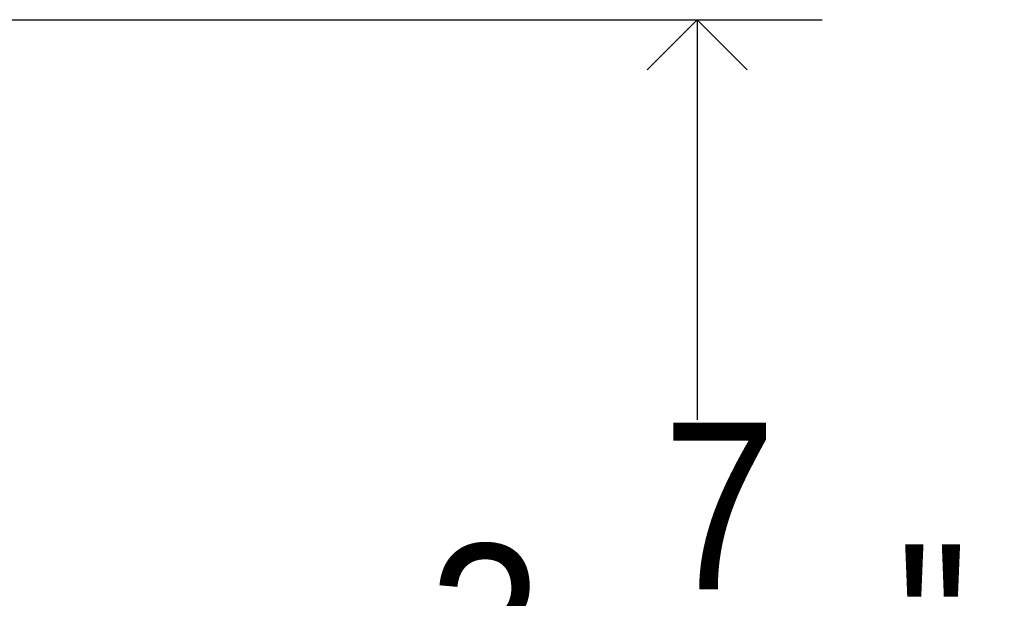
# Model space of a CAD drawing. Header units: inches. Extents: x 0.2 to 89.8, y -0.3 to 35.8.
# Tile 15 of 23: x 63 to 65.9, y 13.2 to 15. Entities that reach past the tile are written whole.
import ezdxf

# ---------------------------------------------------------------- set-up
doc = ezdxf.new("R2010")
doc.units = ezdxf.units.IN
doc.header["$MEASUREMENT"] = 0
doc.linetypes.add('SLD-Solid', pattern=[0])
doc.layers.add('DIMS', color=5, linetype='SLD-Solid')
doc.styles.add('SLDTEXTSTYLE1', font='GOTHIC.TTF', dxfattribs={"width": 0.913})
doc.dimstyles.new('SLDDIMSTYLE1', dxfattribs={"dimtxt": 0.5, "dimasz": 0.3, "dimexe": 0, "dimexo": 0.0625, "dimgap": 0.125, "dimtad": 0, "dimtih": 1, "dimtoh": 1, "dimdec": 6, "dimrnd": 1e-09, "dimzin": 12, "dimdsep": 46, "dimlunit": 5, "dimtxsty": 'SLDTEXTSTYLE1', "dimblk1": 'OPEN90', "dimblk2": 'OPEN90', "dimsah": 1, "dimcen": 0.09, "dimadec": 0, "dimazin": 3, "dimtfac": 1, "dimtofl": 0, "dimtmove": 0, "dimatfit": 3, "dimldrblk": 'OPEN90', "dimfxl": 0, "dimfrac": 2, "dimtolj": 1, "dimtzin": 12, "dimarcsym": 0})

# ---------------------------------------------------------------- blocks, each defined once
blk = doc.blocks.new('_Open90')
at = {"color": 0, "linetype": 'ByBlock', "lineweight": -2}
for p, q in [((-0.5, 0.5), (0, 0)), ((0, 0), (-1, 0)), ((0, 0), (-0.5, -0.5))]:
    blk.add_line(p, q, dxfattribs=at)
blk = doc.blocks.new('_D_7')
at = {"layer": 'DIMS'}
for p, q in [((60.9014, 14.9808), (65.3785, 14.9808)), ((65.0035, 14.9808), (65.0035, 13.78)), ((64.6424, 13.1774), (65.5278, 13.1774)), ((65.0035, 11.5433), (65.0035, 12.4723)), ((62.0685, 11.5433), (65.3785, 11.5433))]:
    blk.add_line(p, q, dxfattribs=at)
at = {"layer": 'DIMS', "xscale": 0.3, "yscale": 0.3}
for p, rotation in [((65.0035, 14.9808, 4.1739), 90.0000000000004), ((65.0035, 11.5433, 4.1739), 270.0000000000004)]:
    blk.add_blockref('_Open90', p, dxfattribs=dict(at, rotation=rotation))
at = {"layer": 'DIMS', "char_height": 0.5, "attachment_point": 1, "style": 'SLDTEXTSTYLE1'}
for s, insert in [('7', (64.9004, 13.7721)), ('3', (64.1997, 13.4068)), ('"', (65.6011, 13.4068)), ('16', (64.7157, 13.1109))]:
    blk.add_mtext(s, dxfattribs=dict(at, insert=insert))

msp = doc.modelspace()

# ---------------------------------------------------------------- dimensions: what is measured, and where the dimension line sits
at = {"layer": 'DIMS'}
dim = msp.add_linear_dim(base=(65.0035406, 11.5433297), p1=(60.7346941, 14.9808297), p2=(61.9018748, 11.5433297), angle=90, dimstyle='SLDDIMSTYLE1', dxfattribs=at)
dim.commit()
dim.dimension.update_dxf_attribs({"geometry": '_D_7', "text_midpoint": (65.0035406, 13.1261231), "dimtype": 160})

doc.saveas('drawing.dxf')
